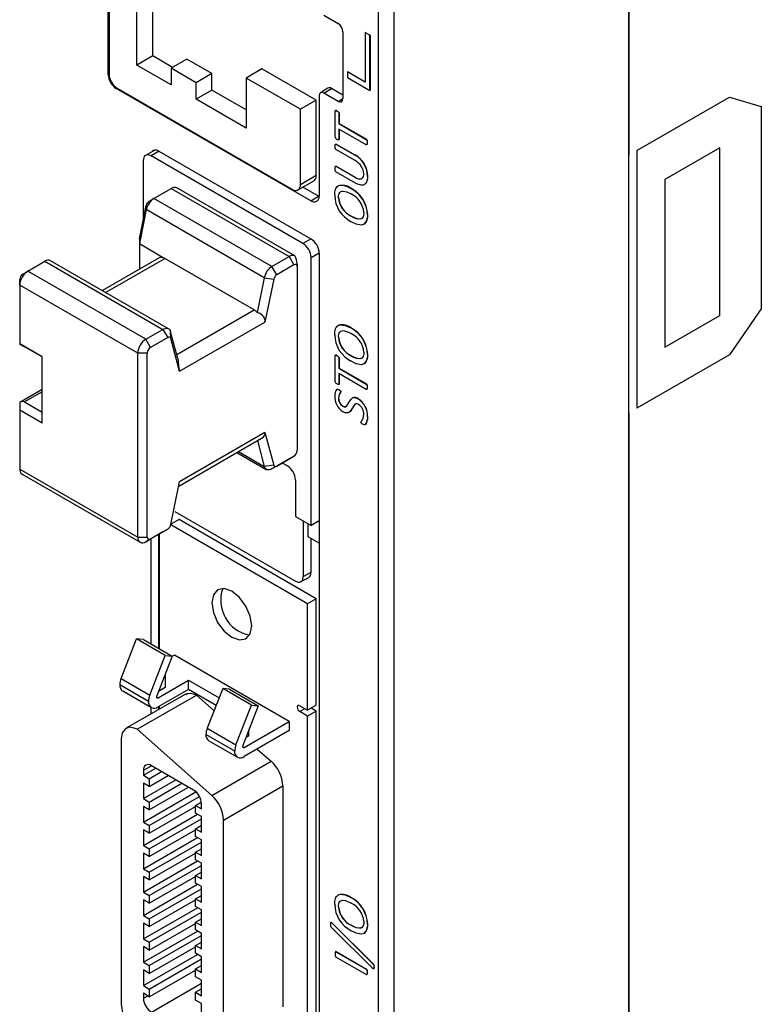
# Model space of a CAD drawing. Header units: millimetres. Extents: x 0 to 838, y 0 to 648.
# Tile 19 of 25: x 563 to 596, y 416 to 459. Entities that reach past the tile are written whole.
import ezdxf

# ---------------------------------------------------------------- set-up
doc = ezdxf.new("R2010")
doc.units = ezdxf.units.MM
doc.header["$LTSCALE"] = 3

msp = doc.modelspace()

# ---------------------------------------------------------------- linework, layer by layer
for p, q in [((590.387, 381.915), (590.387, 513.01)), ((590.375, 493.702), (590.375, 453.283)), ((579.276, 376.242), (579.276, 486.842)), ((579.97, 376.235), (579.97, 486.835)), ((567.29, 456.85), (567.29, 482.884)), ((567.33, 468.869), (567.33, 456.866)), ((568.567, 457.278), (568.567, 467.028)), ((569.267, 457.682), (569.267, 466.623)), ((576.856, 459.488), (577.492, 459.121)), ((577.704, 458.753), (577.704, 455.791)), ((578.694, 458.73), (578.687, 458.726)), ((578.687, 458.726), (578.687, 456.522)), ((578.899, 458.604), (578.687, 458.726)), ((578.694, 458.73), (578.906, 458.608)), ((578.899, 458.604), (578.906, 458.608)), ((578.899, 456.154), (578.899, 458.604)), ((578.906, 458.608), (578.906, 456.158)), ((569.267, 457.682), (568.567, 457.278)), ((570.147, 457.174), (569.267, 457.682)), ((570.78, 457.54), (570.08, 457.136)), ((571.894, 456.897), (570.78, 457.54)), ((570.08, 456.405), (568.567, 457.278)), ((570.08, 457.136), (570.08, 456.405)), ((571.194, 456.493), (570.08, 457.136)), ((574.111, 457.107), (573.411, 456.703)), ((576.515, 455.719), (574.111, 457.107)), ((567.29, 456.85), (567.33, 456.873)), ((571.894, 456.897), (571.194, 456.493)), ((571.894, 456.166), (571.894, 456.897)), ((573.411, 456.703), (573.411, 454.482)), ((575.815, 455.315), (573.411, 456.703)), ((577.909, 456.971), (577.916, 456.975)), ((577.909, 456.971), (577.909, 456.726)), ((578.687, 456.522), (577.909, 456.971)), ((577.909, 456.726), (578.899, 456.154)), ((577.916, 456.975), (578.687, 456.53)), ((567.676, 456.257), (567.643, 456.238)), ((576.28, 451.252), (567.643, 456.238)), ((567.683, 456.253), (575.461, 451.763)), ((571.194, 455.762), (571.194, 456.493)), ((571.894, 456.166), (571.194, 455.762)), ((573.411, 455.291), (571.894, 456.166)), ((577.038, 456.256), (576.703, 456.049)), ((576.856, 456.036), (577.191, 456.243)), ((577.704, 455.947), (577.191, 456.243)), ((578.899, 456.154), (578.906, 456.158)), ((573.411, 454.482), (571.194, 455.762)), ((576.515, 455.719), (575.815, 455.315)), ((576.515, 452.372), (576.515, 455.719)), ((576.644, 455.913), (576.644, 451.462)), ((577.492, 455.668), (576.856, 456.036)), ((577.492, 455.668), (577.704, 455.799)), ((590.74, 453.48), (594.842, 455.848)), ((594.842, 455.848), (596.256, 455.439)), ((575.815, 451.967), (575.815, 455.315)), ((596.256, 455.439), (596.256, 446.457)), ((577.357, 454.074), (577.357, 455.235)), ((577.448, 455.235), (577.441, 455.231)), ((577.53, 455.144), (577.523, 455.14)), ((577.523, 455.14), (577.523, 454.679)), ((577.53, 455.144), (577.53, 454.683)), ((577.53, 454.683), (577.523, 454.679)), ((577.523, 454.679), (578.736, 453.979)), ((578.736, 453.738), (577.523, 454.439)), ((577.523, 454.439), (577.523, 453.978)), ((577.53, 454.683), (578.744, 453.983)), ((577.53, 454.435), (577.53, 453.982)), ((577.53, 453.982), (577.523, 453.978)), ((578.744, 453.983), (578.736, 453.979)), ((577.391, 453.77), (577.399, 453.774)), ((577.391, 453.77), (578.251, 453.274)), ((577.399, 453.774), (578.258, 453.278)), ((577.503, 453.957), (577.504, 453.957)), ((578.778, 453.843), (578.771, 453.839)), ((594.419, 453.605), (591.976, 452.195)), ((594.419, 446.171), (594.419, 453.605)), ((569.354, 453.505), (568.946, 453.269)), ((569.556, 453.452), (569.196, 453.244)), ((575.926, 449.359), (569.196, 453.244)), ((569.544, 453.459), (576.28, 449.57)), ((578.247, 453.036), (577.391, 453.53)), ((578.258, 453.278), (578.251, 453.274)), ((590.74, 453.48), (590.74, 442.048)), ((568.843, 453.04), (568.843, 450.402)), ((577.399, 452.79), (577.391, 452.786)), ((577.391, 452.786), (578.238, 452.297)), ((577.399, 452.79), (578.245, 452.301)), ((576.515, 452.372), (575.815, 451.967)), ((578.265, 452.041), (577.391, 452.546)), ((578.245, 452.301), (578.238, 452.297)), ((578.799, 452.341), (578.792, 452.336)), ((569.322, 451.362), (570.086, 451.803)), ((570.086, 451.803), (575.318, 448.782)), ((575.566, 448.808), (570.333, 451.829)), ((575.711, 451.738), (576.412, 452.143)), ((576.621, 451.456), (575.922, 451.86)), ((578.055, 451.811), (578.048, 451.807)), ((578.652, 451.975), (578.659, 451.979)), ((591.976, 452.195), (591.976, 444.76)), ((569.11, 451.239), (569.322, 451.362)), ((574.554, 448.341), (569.322, 451.362)), ((576.28, 451.252), (576.621, 451.456)), ((576.621, 451.456), (576.643, 451.444)), ((577.509, 451.397), (577.502, 451.393)), ((568.672, 449.566), (568.973, 451.039)), ((568.973, 451.039), (568.98, 450.862)), ((568.98, 450.862), (568.672, 449.353)), ((574.213, 447.841), (568.98, 450.862)), ((578.06, 450.575), (578.067, 450.579)), ((578.799, 450.633), (578.792, 450.629)), ((578.636, 450.207), (578.643, 450.212)), ((568.672, 449.566), (568.672, 449.353)), ((568.672, 449.353), (569.803, 448.7)), ((568.672, 449.353), (568.672, 448.216)), ((576.286, 449.567), (575.926, 449.359)), ((574.554, 448.341), (575.318, 448.782)), ((575.318, 448.782), (575.531, 448.414)), ((576.652, 448.933), (576.292, 448.725)), ((576.292, 436.839), (576.292, 448.725)), ((576.652, 448.926), (576.652, 380.743)), ((563.722, 448.129), (564.486, 448.57)), ((564.486, 448.57), (569.718, 445.549)), ((569.968, 445.574), (564.736, 448.595)), ((569.553, 448.725), (567.032, 447.269)), ((567.178, 447.185), (569.803, 448.7)), ((573.763, 446.414), (569.803, 448.7)), ((574.767, 447.973), (574.554, 448.341)), ((575.531, 448.414), (574.767, 447.973)), ((575.672, 448.455), (575.672, 448.333)), ((575.672, 448.333), (575.672, 440.167)), ((563.51, 448.006), (563.722, 448.129)), ((568.954, 445.108), (563.722, 448.129)), ((563.368, 447.516), (563.368, 447.761)), ((568.601, 444.496), (563.368, 447.516)), ((563.368, 447.516), (563.368, 444.903)), ((574.213, 447.841), (573.896, 446.294)), ((574.213, 447.841), (574.63, 447.774)), ((574.63, 447.774), (574.241, 445.874)), ((570.331, 444.433), (573.763, 446.414)), ((591.976, 444.76), (594.419, 446.171)), ((596.256, 446.457), (594.842, 444.416)), ((570.456, 443.689), (574.241, 445.874)), ((568.954, 445.108), (569.718, 445.549)), ((569.718, 445.549), (569.931, 445.182)), ((570.067, 445.139), (570.06, 445.444)), ((570.377, 444.262), (570.06, 445.444)), ((578.055, 445.615), (578.048, 445.611)), ((564.358, 444.332), (563.368, 444.903)), ((563.368, 444.903), (563.368, 444.903)), ((569.167, 444.741), (568.954, 445.108)), ((569.931, 445.182), (569.167, 444.741)), ((570.456, 443.689), (570.067, 445.139)), ((577.509, 445.201), (577.502, 445.197)), ((564.358, 444.332), (563.58, 444.781)), ((569.025, 444.496), (568.601, 444.496)), ((568.601, 436.33), (568.601, 444.496)), ((569.025, 436.33), (569.025, 444.496)), ((577.357, 443.22), (577.357, 444.381)), ((577.448, 444.38), (577.441, 444.376)), ((578.06, 444.379), (578.067, 444.384)), ((578.799, 444.437), (578.792, 444.433)), ((594.842, 444.416), (590.74, 442.048)), ((564.358, 441.392), (564.358, 444.332)), ((577.53, 444.29), (577.523, 444.286)), ((577.523, 444.286), (577.523, 443.825)), ((577.53, 444.29), (577.53, 443.829)), ((578.636, 444.012), (578.643, 444.016)), ((577.53, 443.829), (577.523, 443.825)), ((577.523, 443.825), (578.736, 443.124)), ((578.736, 442.884), (577.523, 443.584)), ((577.523, 443.584), (577.523, 443.123)), ((577.53, 443.829), (578.744, 443.128)), ((577.53, 443.58), (577.53, 443.127)), ((577.503, 443.102), (577.504, 443.103)), ((577.53, 443.127), (577.523, 443.123)), ((578.744, 443.128), (578.736, 443.124)), ((564.358, 442.882), (563.368, 442.31)), ((564.358, 442.78), (563.58, 442.331)), ((577.529, 442.869), (577.521, 442.865)), ((577.613, 442.787), (577.606, 442.783)), ((578.778, 442.988), (578.771, 442.984)), ((563.368, 442.31), (563.368, 441.964)), ((563.58, 442.331), (564.358, 441.882)), ((577.509, 442.512), (577.502, 442.508)), ((578.381, 442.473), (578.374, 442.469)), ((563.368, 441.964), (563.368, 439.351)), ((564.358, 441.392), (563.368, 441.964)), ((577.689, 442.144), (577.696, 442.148)), ((590.375, 441.851), (590.375, 401.433)), ((578.799, 441.674), (578.792, 441.67)), ((574.241, 440.975), (570.456, 438.789)), ((574.241, 440.975), (574.63, 439.524)), ((570.417, 438.598), (574.097, 440.722)), ((573.906, 440.612), (574.213, 439.464)), ((572.999, 440.088), (574.304, 439.334)), ((573.066, 440.127), (574.213, 439.464)), ((575.318, 439.8), (574.554, 439.359)), ((574.767, 439.481), (575.531, 439.922)), ((575.013, 439.623), (575.244, 439.49)), ((575.531, 439.922), (575.318, 439.8)), ((563.368, 439.351), (568.601, 436.33)), ((563.472, 439.122), (568.705, 436.101)), ((574.63, 439.524), (574.213, 439.464)), ((574.767, 439.481), (574.554, 439.359)), ((570.067, 436.89), (570.456, 438.789)), ((575.597, 438.878), (575.597, 437.24)), ((570.251, 437.466), (575.592, 434.383)), ((570.434, 437.11), (570.069, 436.899)), ((576.515, 433.599), (570.434, 437.11)), ((575.597, 437.24), (576.292, 436.839)), ((575.945, 437.039), (575.945, 434.587)), ((576.652, 437.047), (576.292, 436.839)), ((569.718, 436.567), (568.954, 436.126)), ((569.167, 436.249), (569.931, 436.69)), ((569.931, 436.69), (569.718, 436.567)), ((576.129, 433.376), (570.064, 436.877)), ((576.161, 436.341), (576.161, 436.915)), ((568.601, 436.33), (569.025, 436.33)), ((568.954, 436.126), (569.167, 436.249)), ((569.191, 431.596), (569.191, 436.262)), ((569.538, 431.395), (569.538, 436.463)), ((569.553, 436.472), (569.553, 431.387)), ((576.652, 436.057), (576.161, 436.341)), ((576.292, 434.774), (576.292, 436.265)), ((575.945, 434.587), (576.292, 434.774)), ((575.836, 434.356), (576.184, 434.543)), ((576.515, 433.599), (576.129, 433.376)), ((576.515, 428.873), (576.515, 433.599)), ((576.129, 428.65), (576.129, 433.376)), ((567.865, 430.054), (568.549, 431.817)), ((569.822, 431.082), (568.549, 431.817)), ((568.855, 431.789), (568.549, 431.817)), ((568.855, 431.789), (570.128, 431.054)), ((569.138, 429.319), (569.822, 431.082)), ((570.128, 431.054), (569.444, 429.292)), ((569.822, 431.082), (570.128, 431.054)), ((570.225, 431.09), (570.118, 431.028)), ((575.316, 428.15), (570.225, 431.09)), ((567.865, 430.054), (569.138, 429.319)), ((569.506, 429.205), (570.849, 429.98)), ((569.819, 430.256), (569.819, 429.651)), ((570.849, 429.98), (572.207, 429.197)), ((570.849, 429.572), (570.849, 429.98)), ((569.081, 429.042), (567.809, 429.776)), ((567.933, 429.502), (569.206, 428.767)), ((570.849, 429.572), (569.506, 428.797)), ((569.819, 429.651), (569.516, 429.476)), ((572.077, 428.863), (570.849, 429.572)), ((572.368, 429.612), (571.684, 427.85)), ((573.64, 428.878), (572.368, 429.612)), ((572.674, 429.585), (572.368, 429.612)), ((572.674, 429.585), (573.947, 428.85)), ((570.717, 429.365), (568.086, 427.846)), ((568.573, 427.803), (571.204, 429.322)), ((569.435, 429.246), (569.506, 429.205)), ((571.204, 429.322), (571.986, 428.628)), ((569.191, 428.484), (569.191, 428.776)), ((569.538, 428.684), (569.538, 428.815)), ((569.553, 428.824), (569.553, 428.693)), ((572.957, 427.115), (573.64, 428.878)), ((573.947, 428.85), (573.263, 427.088)), ((573.64, 428.878), (573.947, 428.85)), ((575.787, 428.847), (576.129, 428.65)), ((576.014, 428.717), (575.787, 428.586)), ((576.515, 428.873), (576.129, 428.65)), ((576.515, 428.612), (576.289, 428.742)), ((576.129, 428.389), (575.787, 428.586)), ((576.515, 428.612), (576.129, 428.389)), ((576.129, 411.132), (576.129, 428.389)), ((576.515, 411.355), (576.515, 428.612)), ((571.88, 424.87), (568.573, 427.803)), ((571.684, 427.85), (572.957, 427.115)), ((573.324, 427.001), (575.316, 428.15)), ((573.531, 427.508), (573.531, 427.779)), ((575.316, 428.15), (575.316, 427.742)), ((567.871, 427.381), (567.871, 415.599)), ((572.9, 426.837), (571.627, 427.572)), ((575.316, 427.742), (573.324, 426.592)), ((573.531, 427.508), (573.395, 427.43)), ((571.751, 427.297), (573.024, 426.563)), ((573.253, 427.041), (573.324, 427.001)), ((573.904, 426.927), (574.512, 426.389)), ((568.852, 425.982), (569.206, 426.186)), ((568.852, 425.762), (569.397, 426.076)), ((571.073, 425.108), (569.206, 426.186)), ((571.88, 424.87), (574.512, 426.389)), ((568.852, 425.982), (568.852, 425.762)), ((568.852, 425.762), (569.114, 425.61)), ((569.114, 425.61), (569.658, 425.925)), ((569.114, 425.268), (569.955, 425.753)), ((569.114, 425.61), (569.114, 425.268)), ((568.852, 424.725), (570.295, 425.557)), ((569.114, 425.268), (568.852, 425.419)), ((568.852, 425.419), (568.852, 424.725)), ((569.114, 424.573), (570.557, 425.406)), ((569.114, 424.231), (570.854, 425.235)), ((572.408, 423.772), (575.039, 425.291)), ((575.039, 425.291), (575.039, 415.489)), ((568.852, 423.688), (571.177, 425.03)), ((568.852, 424.725), (569.114, 424.573)), ((569.114, 423.536), (571.336, 424.82)), ((569.114, 424.231), (568.852, 424.382)), ((568.852, 424.382), (568.852, 423.688)), ((569.114, 424.573), (569.114, 424.231)), ((569.114, 423.194), (571.164, 424.377)), ((571.164, 424.427), (571.42, 424.574)), ((571.164, 424.084), (571.164, 424.427)), ((571.164, 424.427), (571.426, 424.276)), ((571.426, 424.276), (571.426, 424.496)), ((568.852, 422.65), (571.25, 424.035)), ((569.114, 422.499), (571.426, 423.834)), ((571.426, 423.933), (571.164, 424.084)), ((571.426, 423.239), (571.426, 423.933)), ((568.852, 423.688), (569.114, 423.536)), ((569.114, 423.536), (569.114, 423.194)), ((571.164, 423.39), (571.426, 423.541)), ((571.164, 423.047), (571.164, 423.39)), ((571.164, 423.39), (571.426, 423.239)), ((572.408, 413.97), (572.408, 423.772)), ((569.114, 423.194), (568.852, 423.345)), ((568.852, 423.345), (568.852, 422.65)), ((568.852, 421.613), (571.25, 422.998)), ((569.114, 422.157), (571.164, 423.34)), ((571.426, 422.896), (571.164, 423.047)), ((568.852, 422.65), (569.114, 422.499)), ((569.114, 421.462), (571.426, 422.797)), ((571.426, 422.202), (571.426, 422.896)), ((569.114, 422.157), (568.852, 422.308)), ((568.852, 422.308), (568.852, 421.613)), ((569.114, 422.499), (569.114, 422.157)), ((569.114, 421.12), (571.164, 422.303)), ((571.164, 422.353), (571.426, 422.504)), ((571.164, 422.01), (571.164, 422.353)), ((571.164, 422.353), (571.426, 422.202)), ((568.852, 420.576), (571.25, 421.961)), ((569.114, 420.425), (571.426, 421.76)), ((571.426, 421.859), (571.164, 422.01)), ((571.426, 421.165), (571.426, 421.859)), ((568.852, 421.613), (569.114, 421.462)), ((569.114, 421.12), (568.852, 421.271)), ((568.852, 421.271), (568.852, 420.576)), ((569.114, 421.462), (569.114, 421.12)), ((569.114, 420.082), (571.164, 421.266)), ((571.164, 421.316), (571.426, 421.467)), ((571.164, 420.973), (571.164, 421.316)), ((571.164, 421.316), (571.426, 421.165)), ((568.852, 419.539), (571.25, 420.924)), ((571.426, 420.822), (571.164, 420.973)), ((571.426, 420.128), (571.426, 420.822)), ((568.852, 420.576), (569.114, 420.425)), ((569.114, 419.388), (571.426, 420.723)), ((569.114, 420.425), (569.114, 420.082)), ((571.164, 420.279), (571.426, 420.43)), ((578.055, 420.343), (578.048, 420.339)), ((569.114, 420.082), (568.852, 420.234)), ((568.852, 420.234), (568.852, 419.539)), ((569.114, 419.045), (571.164, 420.229)), ((571.164, 419.936), (571.164, 420.279)), ((571.164, 420.279), (571.426, 420.128)), ((571.426, 419.785), (571.164, 419.936)), ((577.509, 419.929), (577.502, 419.925)), ((568.852, 418.502), (571.25, 419.887)), ((568.852, 419.539), (569.114, 419.388)), ((569.114, 418.351), (571.426, 419.686)), ((571.426, 419.091), (571.426, 419.785)), ((569.114, 419.045), (568.852, 419.197)), ((568.852, 419.197), (568.852, 418.502)), ((569.114, 419.388), (569.114, 419.045)), ((569.114, 418.008), (571.164, 419.192)), ((571.164, 419.242), (571.426, 419.393)), ((571.164, 418.899), (571.164, 419.242)), ((571.164, 419.242), (571.426, 419.091)), ((579.025, 417.19), (577.193, 419.014)), ((577.206, 419.21), (577.213, 419.214)), ((577.206, 419.21), (579.039, 417.386)), ((577.213, 419.214), (579.046, 417.39)), ((578.06, 419.108), (578.067, 419.112)), ((578.799, 419.166), (578.792, 419.161)), ((568.852, 417.465), (571.25, 418.849)), ((569.114, 417.314), (571.426, 418.649)), ((571.426, 418.748), (571.164, 418.899)), ((571.426, 418.054), (571.426, 418.748)), ((578.636, 418.74), (578.643, 418.744)), ((568.852, 418.502), (569.114, 418.351)), ((569.114, 418.008), (568.852, 418.16)), ((568.852, 418.16), (568.852, 417.465)), ((569.114, 418.351), (569.114, 418.008)), ((569.114, 416.971), (571.164, 418.155)), ((571.164, 418.205), (571.426, 418.356)), ((571.164, 417.862), (571.164, 418.205)), ((571.164, 418.205), (571.426, 418.054)), ((568.852, 416.428), (571.25, 417.812)), ((571.426, 417.711), (571.164, 417.862)), ((571.426, 417.017), (571.426, 417.711)), ((577.391, 417.932), (577.399, 417.936)), ((577.391, 417.932), (578.736, 417.156)), ((577.399, 417.936), (578.743, 417.16)), ((568.852, 417.465), (569.114, 417.314)), ((569.114, 416.277), (571.426, 417.612)), ((569.114, 417.314), (569.114, 416.971)), ((571.164, 417.168), (571.426, 417.319)), ((578.736, 416.916), (577.391, 417.692)), ((579.046, 417.39), (579.039, 417.386)), ((569.114, 416.971), (568.852, 417.123)), ((568.852, 417.123), (568.852, 416.428)), ((569.114, 415.934), (571.164, 417.118)), ((571.164, 416.825), (571.164, 417.168)), ((571.164, 417.168), (571.426, 417.017)), ((578.743, 417.16), (578.736, 417.156)), ((578.778, 417.02), (578.771, 417.016)), ((579.09, 417.254), (579.083, 417.25)), ((568.852, 416.428), (569.114, 416.277)), ((569.206, 415.253), (571.426, 416.534)), ((571.426, 416.674), (571.164, 416.825)), ((571.426, 415.98), (571.426, 416.674)), ((569.114, 415.934), (568.852, 416.086)), ((568.852, 416.086), (568.852, 415.865)), ((568.852, 415.865), (569.043, 415.975)), ((569.114, 416.277), (569.114, 415.934)), ((571.164, 416.131), (571.426, 416.282)), ((571.164, 415.788), (571.164, 416.131)), ((571.164, 416.131), (571.426, 415.98)), ((571.426, 415.637), (571.164, 415.788)), ((571.426, 414.943), (571.426, 415.637))]:
    msp.add_line(p, q)
at = {"flags": 128}
for points in [[(577.357, 455.235), (577.36, 455.25), (577.366, 455.255), (577.377, 455.257), (577.4, 455.251), (577.441, 455.231)], [(577.441, 455.231), (577.455, 455.222), (577.484, 455.203), (577.504, 455.183), (577.514, 455.17), (577.521, 455.155), (577.523, 455.142), (577.523, 455.14)], [(577.448, 455.235), (577.462, 455.226), (577.491, 455.207), (577.511, 455.187), (577.521, 455.174), (577.528, 455.159), (577.53, 455.146), (577.53, 455.144)], [(577.523, 453.978), (577.522, 453.967), (577.516, 453.96), (577.509, 453.957), (577.495, 453.958), (577.468, 453.967), (577.441, 453.982)], [(577.53, 453.982), (577.529, 453.971), (577.523, 453.964), (577.516, 453.961), (577.51, 453.962)], [(578.736, 453.979), (578.746, 453.971), (578.753, 453.963), (578.757, 453.953), (578.764, 453.928), (578.769, 453.882), (578.771, 453.839)], [(578.744, 453.983), (578.753, 453.975), (578.76, 453.967), (578.765, 453.957), (578.771, 453.932), (578.777, 453.887), (578.778, 453.843)], [(577.357, 453.671), (577.357, 453.687), (577.363, 453.749), (577.367, 453.761), (577.373, 453.771), (577.379, 453.774), (577.386, 453.773), (577.391, 453.77)], [(577.391, 453.53), (577.381, 453.538), (577.375, 453.546), (577.37, 453.557), (577.364, 453.577), (577.359, 453.619), (577.357, 453.671)], [(577.374, 453.765), (577.374, 453.765), (577.38, 453.775), (577.386, 453.778), (577.393, 453.777), (577.399, 453.774)], [(578.771, 453.839), (578.771, 453.822), (578.765, 453.761), (578.761, 453.748), (578.755, 453.737), (578.75, 453.735), (578.743, 453.736), (578.736, 453.738)], [(578.778, 453.843), (578.778, 453.826), (578.772, 453.765), (578.768, 453.752), (578.762, 453.741), (578.757, 453.739), (578.75, 453.74)], [(577.357, 452.686), (577.357, 452.703), (577.363, 452.764), (577.366, 452.777), (577.373, 452.787), (577.378, 452.789), (577.385, 452.788), (577.391, 452.786)], [(577.391, 452.546), (577.381, 452.554), (577.375, 452.561), (577.37, 452.572), (577.364, 452.592), (577.359, 452.634), (577.357, 452.686)], [(577.373, 452.781), (577.38, 452.791), (577.385, 452.793), (577.392, 452.792), (577.399, 452.79)], [(578.792, 452.336), (578.791, 452.32), (578.789, 452.257), (578.781, 452.197), (578.768, 452.14), (578.749, 452.089), (578.725, 452.044), (578.694, 452.007), (578.676, 451.992), (578.637, 451.967), (578.592, 451.953), (578.543, 451.948), (578.517, 451.949), (578.464, 451.957), (578.409, 451.973), (578.353, 451.996), (578.265, 452.041)], [(577.336, 451.502), (577.336, 451.518), (577.338, 451.582), (577.341, 451.613), (577.344, 451.644), (577.355, 451.702), (577.37, 451.756), (577.39, 451.806), (577.416, 451.849), (577.447, 451.886), (577.483, 451.915), (577.524, 451.936), (577.596, 451.953), (577.676, 451.951), (577.717, 451.944), (577.889, 451.888), (578.048, 451.807)], [(577.502, 451.393), (577.503, 451.409), (577.506, 451.472), (577.517, 451.53), (577.534, 451.582), (577.561, 451.625), (577.577, 451.642), (577.615, 451.669), (577.658, 451.683), (577.705, 451.687), (577.871, 451.651), (578.062, 451.558)], [(578.625, 450.736), (578.625, 450.719), (578.622, 450.656), (578.594, 450.544), (578.534, 450.47), (578.447, 450.44), (578.294, 450.465), (578.06, 450.575)], [(578.792, 450.629), (578.791, 450.613), (578.789, 450.548), (578.737, 450.321), (578.647, 450.214), (578.516, 450.175), (578.295, 450.219), (578.072, 450.328)], [(577.336, 445.307), (577.336, 445.323), (577.338, 445.387), (577.341, 445.418), (577.344, 445.448), (577.355, 445.507), (577.37, 445.561), (577.39, 445.611), (577.416, 445.654), (577.447, 445.691), (577.483, 445.72), (577.524, 445.741), (577.596, 445.757), (577.801, 445.726), (578.048, 445.611)], [(569.718, 445.549), (569.776, 445.577), (569.832, 445.593), (569.885, 445.597), (569.934, 445.589), (569.977, 445.569), (570.012, 445.537), (570.041, 445.495), (570.06, 445.444)], [(577.502, 445.197), (577.503, 445.213), (577.506, 445.277), (577.517, 445.335), (577.534, 445.387), (577.561, 445.43), (577.577, 445.447), (577.615, 445.474), (577.706, 445.492), (577.876, 445.453), (578.062, 445.363)], [(570.067, 445.139), (570.059, 445.16), (570.048, 445.177), (570.034, 445.19), (570.017, 445.198), (569.997, 445.201), (569.976, 445.199), (569.954, 445.193), (569.931, 445.182)], [(577.357, 444.381), (577.36, 444.395), (577.366, 444.401), (577.377, 444.403), (577.4, 444.397), (577.441, 444.376)], [(577.441, 444.376), (577.455, 444.368), (577.484, 444.348), (577.504, 444.329), (577.514, 444.316), (577.521, 444.3), (577.523, 444.287), (577.523, 444.286)], [(577.448, 444.38), (577.462, 444.372), (577.491, 444.352), (577.511, 444.333), (577.521, 444.32), (577.528, 444.304), (577.53, 444.291), (577.53, 444.29)], [(578.625, 444.54), (578.625, 444.524), (578.622, 444.461), (578.594, 444.349), (578.534, 444.275), (578.447, 444.245), (578.294, 444.27), (578.06, 444.379)], [(578.792, 444.433), (578.791, 444.417), (578.789, 444.353), (578.737, 444.126), (578.647, 444.019), (578.516, 443.98), (578.295, 444.024), (578.072, 444.132)], [(577.523, 443.123), (577.522, 443.113), (577.516, 443.105), (577.509, 443.102), (577.495, 443.104), (577.468, 443.113), (577.441, 443.127)], [(577.53, 443.127), (577.529, 443.117), (577.523, 443.11), (577.516, 443.107), (577.51, 443.107)], [(578.736, 443.124), (578.746, 443.117), (578.753, 443.108), (578.757, 443.099), (578.764, 443.073), (578.769, 443.028), (578.771, 442.984)], [(578.744, 443.128), (578.753, 443.121), (578.76, 443.112), (578.765, 443.103), (578.771, 443.077), (578.777, 443.032), (578.778, 442.988)], [(577.423, 442.884), (577.439, 442.896), (577.457, 442.895), (577.521, 442.865)], [(577.444, 442.899), (577.446, 442.9), (577.464, 442.899), (577.529, 442.869)], [(577.521, 442.865), (577.536, 442.857), (577.564, 442.838), (577.585, 442.821), (577.595, 442.811), (577.602, 442.8), (577.605, 442.793), (577.606, 442.786), (577.606, 442.783)], [(577.529, 442.869), (577.543, 442.861), (577.571, 442.842), (577.592, 442.825), (577.602, 442.815), (577.609, 442.804), (577.612, 442.797), (577.613, 442.79), (577.613, 442.787)], [(578.771, 442.984), (578.771, 442.968), (578.765, 442.906), (578.761, 442.893), (578.755, 442.883), (578.75, 442.881), (578.743, 442.881), (578.736, 442.884)], [(578.778, 442.988), (578.778, 442.972), (578.772, 442.91), (578.768, 442.898), (578.762, 442.887), (578.757, 442.885), (578.75, 442.885), (578.744, 442.888)], [(577.689, 442.144), (577.703, 442.136), (577.759, 442.116), (577.809, 442.119), (577.873, 442.161), (577.966, 442.306), (578.065, 442.458), (578.106, 442.493), (578.129, 442.506), (578.174, 442.52), (578.223, 442.522), (578.271, 442.514), (578.322, 442.496), (578.374, 442.469)], [(578.395, 442.217), (578.381, 442.224), (578.325, 442.244), (578.274, 442.242), (578.211, 442.201), (578.123, 442.061), (578.016, 441.899), (577.924, 441.845), (577.804, 441.849), (577.706, 441.894)], [(578.247, 442.229), (578.236, 442.221), (578.199, 442.183), (578.169, 442.136), (578.141, 442.086), (578.114, 442.035), (578.086, 441.986), (578.055, 441.94), (578.02, 441.9), (577.978, 441.868), (577.972, 441.865)], [(578.501, 441.427), (578.504, 441.441), (578.526, 441.472), (578.602, 441.609), (578.625, 441.769)], [(578.588, 441.336), (578.574, 441.345), (578.546, 441.363), (578.518, 441.387), (578.51, 441.398), (578.505, 441.407), (578.502, 441.417), (578.501, 441.427)], [(578.792, 441.67), (578.791, 441.654), (578.789, 441.59), (578.728, 441.37), (578.7, 441.329), (578.678, 441.311), (578.653, 441.309), (578.614, 441.323), (578.588, 441.336)], [(574.554, 439.359), (574.497, 439.331), (574.441, 439.315), (574.388, 439.311), (574.339, 439.319), (574.296, 439.339), (574.261, 439.371), (574.232, 439.413), (574.213, 439.464)], [(574.63, 439.524), (574.638, 439.503), (574.649, 439.486), (574.663, 439.473), (574.681, 439.465), (574.7, 439.462), (574.721, 439.464), (574.744, 439.47), (574.767, 439.481)], [(575.592, 434.383), (575.722, 434.337), (575.785, 434.338), (575.842, 434.359), (575.887, 434.396), (575.92, 434.451), (575.945, 434.587)], [(573.654, 432.396), (573.587, 432.826), (573.395, 433.267), (573.109, 433.654), (572.77, 433.927), (572.432, 434.045), (572.145, 433.989), (571.954, 433.769), (571.887, 433.417), (571.954, 432.987), (572.145, 432.546), (572.432, 432.159), (572.77, 431.886), (573.109, 431.768), (573.395, 431.824), (573.587, 432.045), (573.654, 432.396)], [(570.73, 429.346), (570.791, 429.396), (570.942, 429.408), (571.112, 429.362), (571.204, 429.322)], [(575.787, 428.847), (575.744, 428.862), (575.707, 428.855), (575.683, 428.827), (575.674, 428.782), (575.683, 428.727), (575.707, 428.671), (575.744, 428.621), (575.787, 428.586)], [(568.573, 427.803), (568.437, 427.859), (568.225, 427.89), (568.054, 427.825), (567.915, 427.643), (567.871, 427.381)], [(577.336, 420.035), (577.336, 420.051), (577.338, 420.115), (577.341, 420.146), (577.344, 420.177), (577.355, 420.235), (577.37, 420.289), (577.39, 420.339), (577.416, 420.382), (577.447, 420.419), (577.483, 420.448), (577.524, 420.469), (577.596, 420.486), (577.801, 420.454), (578.048, 420.339)], [(577.502, 419.925), (577.503, 419.942), (577.506, 420.005), (577.517, 420.063), (577.534, 420.115), (577.561, 420.158), (577.577, 420.175), (577.661, 420.216), (577.809, 420.204), (578.062, 420.091)], [(577.206, 419.21), (577.193, 419.222), (577.181, 419.229), (577.171, 419.23), (577.164, 419.226), (577.157, 419.215), (577.149, 419.171), (577.149, 419.15)], [(577.172, 419.23), (577.175, 419.233), (577.183, 419.234), (577.192, 419.231), (577.202, 419.225), (577.213, 419.214)], [(578.625, 419.268), (578.625, 419.252), (578.622, 419.189), (578.594, 419.077), (578.534, 419.003), (578.447, 418.973), (578.294, 418.998), (578.06, 419.108)], [(578.792, 419.161), (578.791, 419.145), (578.789, 419.081), (578.737, 418.854), (578.647, 418.747), (578.516, 418.708), (578.295, 418.752), (578.072, 418.86)], [(577.391, 417.932), (577.381, 417.936), (577.375, 417.935), (577.37, 417.931), (577.365, 417.92), (577.359, 417.889), (577.357, 417.832)], [(577.357, 417.832), (577.357, 417.816), (577.363, 417.747), (577.367, 417.73), (577.373, 417.713), (577.378, 417.704), (577.385, 417.697), (577.391, 417.692)], [(577.378, 417.935), (577.379, 417.937), (577.385, 417.94), (577.392, 417.939), (577.399, 417.936)], [(578.736, 417.156), (578.746, 417.148), (578.753, 417.139), (578.758, 417.13), (578.764, 417.103), (578.77, 417.059), (578.771, 417.016)], [(578.771, 417.016), (578.771, 417), (578.765, 416.938), (578.761, 416.925), (578.755, 416.915), (578.75, 416.912), (578.743, 416.913), (578.736, 416.916)], [(578.743, 417.16), (578.753, 417.152), (578.76, 417.144), (578.765, 417.134), (578.771, 417.107), (578.777, 417.063), (578.778, 417.02)], [(578.778, 417.02), (578.778, 417.004), (578.772, 416.942), (578.768, 416.929), (578.762, 416.919), (578.757, 416.916), (578.75, 416.917)], [(579.083, 417.25), (579.083, 417.234), (579.077, 417.193), (579.072, 417.18), (579.063, 417.171), (579.055, 417.17), (579.045, 417.173), (579.035, 417.18), (579.025, 417.19)]]:
    msp.add_lwpolyline(points, dxfattribs=at)
for centre, radius, start, end in [((568.097, 456.901), 0.768, 182.6055, 237.3945), ((577.384, 455.165), 0.0953, 47.3497, 96.4758), ((577.49, 454.111), 0.138, 195.3609, 249.3458), ((577.72, 452.343), 1.071, 359.6299, 60.3106), ((577.728, 452.348), 1.071, 359.6115, 60.3289), ((577.939, 452.423), 0.686, 1.975, 63.3376), ((576.27, 452.345), 0.246, 305.0133, 6.2988), ((578.448, 452.563), 0.339, 231.6276, 283.6172), ((578.455, 452.567), 0.339, 231.6276, 283.6172), ((578.416, 452.412), 0.212, 308.9776, 9.2251), ((578.414, 452.283), 0.389, 308.9515, 8.5115), ((570.233, 451.596), 0.253, 66.6915, 125.4606), ((575.599, 451.932), 0.218, 230.7967, 9.214), ((577.66, 451.29), 0.653, 52.8451, 104.6861), ((577.404, 450.576), 1.388, 2.1687, 62.4004), ((577.417, 450.584), 1.383, 2.034, 62.5351), ((569.748, 450.704), 0.784, 122.9339, 168.3722), ((576.422, 451.426), 0.224, 230.7967, 9.214), ((578.685, 451.53), 1.35, 181.1736, 242.954), ((578.484, 451.463), 0.984, 184.0884, 244.4576), ((578.499, 451.473), 0.993, 184.3838, 244.1622), ((577.633, 450.66), 0.995, 4.3369, 64.5105), ((569.28, 450.976), 0.313, 122.9339, 168.3722), ((578.424, 451.03), 0.576, 231.6306, 279.8831), ((578.347, 450.562), 0.458, 310.2276, 8.8624), ((575.498, 448.689), 0.796, 2.6055, 57.3945), ((575.844, 448.889), 0.809, 2.6055, 57.3945), ((569.657, 448.496), 0.251, 54.3825, 114.3071), ((575.465, 448.576), 0.253, 66.6911, 125.4599), ((574.886, 448.411), 0.787, 3.2033, 30.302), ((564.633, 448.363), 0.254, 65.9829, 125.3276), ((574.981, 447.683), 0.784, 122.9339, 168.3722), ((575.586, 448.347), 0.0873, 350.786, 129.2033), ((564.136, 447.481), 0.768, 122.6055, 177.3945), ((563.675, 447.747), 0.307, 122.6055, 177.3945), ((574.937, 447.71), 0.313, 122.9339, 168.3722), ((577.655, 445.083), 0.666, 53.0906, 102.9081), ((578.684, 445.334), 1.348, 181.1345, 242.9931), ((577.404, 444.381), 1.388, 2.1687, 62.4004), ((577.417, 444.388), 1.383, 2.034, 62.5351), ((577.633, 444.465), 0.995, 4.3369, 64.5105), ((569.369, 444.461), 0.768, 122.6051, 177.3947), ((578.487, 445.269), 0.987, 184.1802, 244.3657), ((578.499, 445.277), 0.993, 184.3838, 244.1622), ((569.332, 444.482), 0.307, 122.6053, 177.3948), ((577.384, 444.31), 0.0953, 47.3497, 96.4758), ((578.424, 444.835), 0.576, 231.6306, 279.8831), ((578.347, 444.367), 0.458, 310.2276, 8.8624), ((577.49, 443.257), 0.138, 195.3609, 249.3458), ((577.801, 442.621), 0.465, 147.2711, 182.695), ((578.017, 442.471), 0.516, 142.7231, 175.8597), ((578.024, 442.475), 0.516, 142.7231, 175.8597), ((578.144, 442.573), 0.808, 178.1643, 237.2473), ((577.916, 442.49), 0.414, 177.4628, 236.7568), ((577.928, 442.497), 0.419, 177.8876, 236.3321), ((578.226, 442.269), 0.256, 52.7995, 112.7411), ((577.89, 441.707), 0.902, 357.6339, 57.5697), ((577.88, 441.702), 0.919, 358.2375, 56.9661), ((578.118, 441.791), 0.507, 357.5121, 56.975), ((577.779, 442.257), 0.137, 232.6856, 301.1099), ((578.318, 441.625), 0.483, 321.5677, 5.8192), ((575.365, 440.181), 0.307, 302.6053, 357.3948), ((563.606, 439.321), 0.24, 172.7442, 235.9436), ((569.76, 436.953), 0.313, 302.9339, 348.3722), ((568.816, 436.295), 0.218, 170.7859, 309.2033), ((569.111, 436.316), 0.0873, 170.786, 309.2033), ((573.852, 433.531), 1.571, 160.8054, 259.1893), ((568.59, 429.761), 0.781, 157.9788, 178.8918), ((568.094, 429.74), 0.288, 172.7442, 235.9436), ((569.862, 429.026), 0.781, 157.9788, 178.8918), ((569.478, 429.239), 0.0437, 170.786, 309.2033), ((569.565, 429.243), 0.13, 157.9788, 178.8918), ((569.34, 429), 0.262, 170.786, 309.2033), ((572.408, 427.557), 0.781, 157.9788, 178.8918), ((571.912, 427.536), 0.288, 172.7442, 235.9436), ((573.681, 426.822), 0.781, 157.9788, 178.8918), ((573.384, 427.039), 0.13, 157.9788, 178.8918), ((573.296, 427.034), 0.0437, 170.786, 309.2033), ((573.158, 426.795), 0.262, 170.786, 309.2033), ((569.068, 426.017), 0.218, 50.7967, 189.214), ((573.471, 425.213), 1.57, 2.8412, 48.4651), ((570.659, 424.461), 0.768, 2.6055, 57.3945), ((570.827, 423.688), 1.583, 3.0409, 48.2653), ((577.655, 419.811), 0.666, 53.0906, 102.9081), ((577.404, 419.109), 1.388, 2.1687, 62.4004), ((577.417, 419.116), 1.383, 2.034, 62.5351), ((578.685, 420.063), 1.35, 181.1736, 242.954), ((578.484, 419.996), 0.984, 184.0884, 244.4576), ((578.499, 420.005), 0.993, 184.3838, 244.1622), ((577.633, 419.193), 0.995, 4.3369, 64.5105), ((577.315, 419.129), 0.168, 172.9339, 223.2041), ((578.424, 419.563), 0.576, 231.6306, 279.8831), ((578.347, 419.095), 0.458, 310.2276, 8.8624), ((578.919, 417.272), 0.165, 352.4149, 43.6297), ((578.926, 417.276), 0.165, 352.4149, 43.6297), ((578.989, 417.237), 0.103, 322.7961, 9.6413), ((569.418, 415.669), 1.549, 182.6025, 237.4321), ((569.62, 415.9), 0.768, 182.6055, 237.3945)]:
    msp.add_arc(centre, radius, start, end)
for centre, major_axis, ratio, start_param, end_param in [((577.492, 458.876), (-0.15, 0.26), 0.577557, 3.927224, 5.497716), ((567.644, 456.646), (-0.25, 0.433), 0.577557, 0.785632, 2.356124), ((577.191, 455.998), (-0.15, 0.26), 0.577206, 5.498021, 6.300635), ((576.856, 455.791), (-0.15, 0.26), 0.577206, 5.498021, 7.068512), ((577.492, 455.913), (-0.15, 0.26), 0.577206, 2.356428, 3.92692), ((569.196, 452.836), (-0.25, 0.433), 0.577206, 5.498021, 7.068512), ((569.544, 453.051), (-0.25, 0.433), 0.577206, 5.498021, 6.50187), ((573.668, 445.951), (-0.11, 0.5), 0.697911, 5.303632, 5.715149), ((573.522, 445.867), (0.723, 0.111), 0.62224, 6.057188, 7.216467), ((563.368, 444.903), (0.3, -0.173), 0.00007, 4.71243, 5.497828), ((570.468, 444.104), (-0.053, 0.545), 0.145714, 1.26297, 2.422249), ((563.368, 441.964), (0.212, 0.367), 0.577335, 0.000041, 0.785439), ((573.522, 440.967), (0.725, -0.051), 0.482477, 5.662435, 6.447914), ((575.244, 439.082), (-0.25, 0.433), 0.577557, 3.927224, 5.497716), ((575.939, 434.978), (-0.25, 0.433), 0.577206, 3.124143, 3.92692)]:
    msp.add_ellipse(centre, major_axis=major_axis, ratio=ratio, start_param=start_param, end_param=end_param)

doc.saveas('drawing.dxf')
